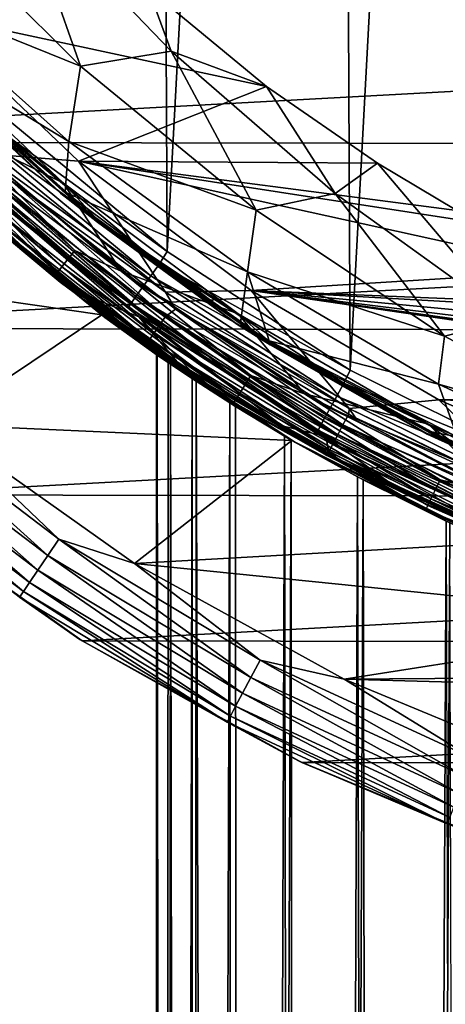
# Model space of a CAD drawing. Header units: metres. Extents: x -24 to 24, y -207 to 24.
# Tile 20 of 59: x -13.45 to -8.89, y -24.21 to -13.66. Entities that reach past the tile are written whole.
import ezdxf

# ---------------------------------------------------------------- set-up
doc = ezdxf.new("R2010")
doc.units = ezdxf.units.M
doc.layers.add('solid_12421093', color=7, linetype='CONTINUOUS')

msp = doc.modelspace()

# ---------------------------------------------------------------- linework, layer by layer
at = {"layer": 'solid_12421093'}
for points in [[(-9.912655, -17.410715, 325.938599), (-7.995856, 18.367764, 325.960052), (-10.076229, 17.31554, 325.936554)], [(-7.8268, -18.438597, 325.9617), (-7.995856, 18.367764, 325.960052), (-9.912655, -17.410715, 325.938599)], [(-11.873209, -16.139254, 325.911896), (-10.076229, 17.31554, 325.936554), (-12.028218, 16.025164, 325.909576)], [(-9.912655, -17.410715, 325.938599), (-10.076229, 17.31554, 325.936554), (-11.873209, -16.139254, 325.911896)], [(-13.6658, -14.656602, 325.88327), (-12.028218, 16.025164, 325.909576), (-13.809554, 14.520277, 325.880798)], [(-11.873209, -16.139254, 325.911896), (-12.028218, 16.025164, 325.909576), (-13.6658, -14.656602, 325.88327)], [(-14.525891, -12.435243, 300.175812), (-12.801902, -14.154086, 300.241669), (-13.451328, -12.305218, 301.634796)], [(-13.451328, -12.305218, 301.634796), (-11.829839, -13.992465, 301.494812), (-12.078407, -13.321868, 302)], [(-12.801902, -14.154086, 300.241669), (-11.829839, -13.992465, 301.494812), (-13.451328, -12.305218, 301.634796)], [(-14.688283, -13.388869, 298.697968), (-12.801902, -14.154086, 300.241669), (-14.525891, -12.435243, 300.175812)], [(-20.313705, -12.778351, -4), (20.275927, -12.837811, -4), (-18.765127, -14.962653, -4)], [(-18.765127, -14.962653, -4), (20.275927, -12.837811, -4), (18.714848, -15.025615, -4)], [(-14.688283, -13.388869, 298.697968), (-12.92573, -14.959914, 298.920013), (-12.801902, -14.154086, 300.241669)], [(-14.670915, -13.902308, 297.932098), (-12.92573, -14.959914, 298.920013), (-14.688283, -13.388869, 298.697968)], [(-12.078407, -13.321868, 302), (-10.810364, -14.369972, 302), (-14.493638, -13.583379, 302)], [(-11.829839, -13.992465, 301.494812), (-10.810364, -14.369972, 302), (-12.078407, -13.321868, 302)], [(-14.493638, -13.583379, 302), (-12.822458, -15.171534, 302), (-13.714033, -15.10135, 300)], [(-10.810364, -14.369972, 302), (-12.822458, -15.171534, 302), (-14.493638, -13.583379, 302)], [(-12.9855, -15.40804, 297.5), (-14.67965, -13.802948, 297.5), (-14.151306, -14.831773, 297.5)], [(-14.298202, -14.298202, 297.529297), (-14.67965, -13.802948, 297.5), (-12.9855, -15.40804, 297.5)], [(-13.016449, -15.5124, 297.73999), (-14.729317, -13.896393, 297.73999), (-14.705856, -13.921217, 297.600006)], [(-14.312031, -14.312031, 297.838165), (-14.729317, -13.896393, 297.73999), (-13.016449, -15.5124, 297.73999)], [(-12.994009, -15.531202, 297.600006), (-14.705856, -13.921217, 297.600006), (-14.298202, -14.298202, 297.529297)], [(-13.016449, -15.5124, 297.73999), (-14.705856, -13.921217, 297.600006), (-12.994009, -15.531202, 297.600006)], [(-14.670915, -13.902308, 297.932098), (-12.965813, -15.504419, 297.932709), (-12.92573, -14.959914, 298.920013)], [(-14.312031, -14.312031, 297.838165), (-12.965813, -15.504419, 297.932709), (-14.670915, -13.902308, 297.932098)], [(-12.801902, -14.154086, 300.241669), (-10.919602, -15.6979, 300.174652), (-11.829839, -13.992465, 301.494812)], [(-11.829839, -13.992465, 301.494812), (-10.072797, -15.519381, 301.217407), (-10.810364, -14.369972, 302)], [(-10.919602, -15.6979, 300.174652), (-10.072797, -15.519381, 301.217407), (-11.829839, -13.992465, 301.494812)], [(-12.92573, -14.959914, 298.920013), (-10.919602, -15.6979, 300.174652), (-12.801902, -14.154086, 300.241669)], [(-12.6196, -15.824478, 297.838165), (-12.965813, -15.504419, 297.932709), (-14.312031, -14.312031, 297.838165)], [(-12.6196, -15.824478, 297.838165), (-14.312031, -14.312031, 297.838165), (-13.016449, -15.5124, 297.73999)], [(-12.607407, -15.809188, 297.529297), (-14.298202, -14.298202, 297.529297), (-12.9855, -15.40804, 297.5)], [(-12.994009, -15.531202, 297.600006), (-14.298202, -14.298202, 297.529297), (-12.607407, -15.809188, 297.529297)], [(-10.810364, -14.369972, 302), (-9.619525, -15.192921, 302), (-12.822458, -15.171534, 302)], [(-10.072797, -15.519381, 301.217407), (-9.619525, -15.192921, 302), (-10.810364, -14.369972, 302)], [(-14.672545, -14.672545, 297.432953), (-12.937484, -16.223091, 297.432953), (-14.587195, -14.587195, 297.482971)], [(-14.587195, -14.587195, 297.482971), (-12.862226, -16.128721, 297.482971), (-14.151306, -14.831773, 297.5)], [(-12.937484, -16.223091, 297.432953), (-12.862226, -16.128721, 297.482971), (-14.587195, -14.587195, 297.482971)], [(-11.873209, -16.139254, 325.911896), (-13.6658, -14.656602, 325.88327), (-13.77089, -14.770301, 325.865295)], [(-14.802014, -14.802014, 297.249664), (-13.051642, -16.366241, 297.249664), (-14.74582, -14.74582, 297.353363)], [(-14.74582, -14.74582, 297.353363), (-13.002093, -16.30411, 297.353363), (-14.672545, -14.672545, 297.432953)], [(-13.051642, -16.366241, 297.249664), (-13.002093, -16.30411, 297.353363), (-14.74582, -14.74582, 297.353363)], [(-13.002093, -16.30411, 297.353363), (-12.937484, -16.223091, 297.432953), (-14.672545, -14.672545, 297.432953)], [(-14.837291, -14.837291, 297.128906), (-13.082747, -16.405247, 297.128906), (-14.802014, -14.802014, 297.249664)], [(-14.411075, -15.274846, 297), (-13.082747, -16.405247, 297.128906), (-14.837291, -14.837291, 297.128906)], [(-13.082747, -16.405247, 297.128906), (-13.051642, -16.366241, 297.249664), (-14.802014, -14.802014, 297.249664)], [(-12.9855, -15.40804, 297.5), (-14.151306, -14.831773, 297.5), (-12.365254, -16.35022, 297.5)], [(-12.862226, -16.128721, 297.482971), (-12.365254, -16.35022, 297.5), (-14.151306, -14.831773, 297.5)], [(-11.956437, -16.271074, 325.894501), (-13.77089, -14.770301, 325.865295), (-13.87772, -14.886381, 325.811096)], [(-11.873209, -16.139254, 325.911896), (-13.77089, -14.770301, 325.865295), (-11.956437, -16.271074, 325.894501)], [(-18.765127, -14.962653, -4), (18.714848, -15.025615, -4), (-16.980749, -16.960712, -4)], [(-12.04914, -16.398911, 325.840729), (-13.87772, -14.886381, 325.811096), (-13.977001, -14.995097, 325.719116)], [(-11.956437, -16.271074, 325.894501), (-13.87772, -14.886381, 325.811096), (-12.04914, -16.398911, 325.840729)], [(-12.965813, -15.504419, 297.932709), (-11.011604, -16.355534, 299.031586), (-12.92573, -14.959914, 298.920013)], [(-12.92573, -14.959914, 298.920013), (-11.011604, -16.355534, 299.031586), (-10.919602, -15.6979, 300.174652)], [(-16.980749, -16.960712, -4), (18.714848, -15.025615, -4), (16.918854, -17.022108, -4)], [(-12.135281, -16.518631, 325.749176), (-13.977001, -14.995097, 325.719116), (-14.059954, -15.086757, 325.593842)], [(-12.04914, -16.398911, 325.840729), (-13.977001, -14.995097, 325.719116), (-12.135281, -16.518631, 325.749176)], [(-14.119914, -15.153932, 325.445404), (-14.153993, -15.193403, 325.286896), (-12.288911, -16.737049, 325.317719)], [(-14.059954, -15.086757, 325.593842), (-14.119914, -15.153932, 325.445404), (-12.259317, -16.693565, 325.476074)], [(-12.259317, -16.693565, 325.476074), (-14.119914, -15.153932, 325.445404), (-12.288911, -16.737049, 325.317719)], [(-12.207265, -16.619574, 325.624268), (-14.059954, -15.086757, 325.593842), (-12.259317, -16.693565, 325.476074)], [(-12.135281, -16.518631, 325.749176), (-14.059954, -15.086757, 325.593842), (-12.207265, -16.619574, 325.624268)], [(-12.822458, -15.171534, 302), (-11.892457, -16.574957, 300), (-13.714033, -15.10135, 300)], [(-13.560692, -15.368087, 300), (-13.714033, -15.10135, 300), (-11.892457, -16.574957, 300)], [(-12.822458, -15.171534, 302), (-10.973228, -16.55599, 302), (-11.892457, -16.574957, 300)], [(-7.503676, -16.341816, 302), (-10.973228, -16.55599, 302), (-12.822458, -15.171534, 302)], [(-8.517174, -15.83723, 302), (-7.503676, -16.341816, 302), (-12.822458, -15.171534, 302)], [(-8.770171, -15.698126, 302), (-8.517174, -15.83723, 302), (-12.822458, -15.171534, 302)], [(-9.619525, -15.192921, 302), (-8.770171, -15.698126, 302), (-12.822458, -15.171534, 302)], [(-16.238804, -16.288076), (-12.572881, -16.818716), (-14.432011, -15.255338)], [(-14.432011, -15.255338), (-12.572881, -16.818716), (-14.411075, -15.274846, 297)], [(-14.411075, -15.274846, 297), (-12.540331, -16.844587, 297), (-13.082747, -16.405247, 297.128906)], [(-12.572881, -16.818716), (-12.540331, -16.844587, 297), (-14.411075, -15.274846, 297)], [(-12.288911, -16.737049, 325.317719), (-14.153993, -15.193403, 325.286896), (-14.024222, -15.33473, 325.142334)], [(-10.072797, -15.519381, 301.217407), (-8.200336, -16.868465, 300.805725), (-9.619525, -15.192921, 302)], [(-8.200336, -16.868465, 300.805725), (-8.770171, -15.698126, 302), (-9.619525, -15.192921, 302)], [(-14.024222, -15.33473, 325.142334), (-13.890883, -15.743524, 300.504364), (-12.852641, -16.564468, 303.899261)], [(-12.178029, -16.837999, 325.170227), (-14.024222, -15.33473, 325.142334), (-12.852641, -16.564468, 303.899261)], [(-12.288911, -16.737049, 325.317719), (-14.024222, -15.33473, 325.142334), (-12.178029, -16.837999, 325.170227)], [(-11.893455, -16.838285, 300.017151), (-13.646488, -15.4659, 300.017212), (-13.560692, -15.368087, 300)], [(-11.78483, -16.755575, 300), (-13.560692, -15.368087, 300), (-11.892457, -16.574957, 300)], [(-11.78483, -16.755575, 300), (-11.893455, -16.838285, 300.017151), (-13.560692, -15.368087, 300)], [(-11.962284, -16.937672, 300.067383), (-13.725782, -15.555766, 300.066956), (-13.646488, -15.4659, 300.017212)], [(-11.893455, -16.838285, 300.017151), (-11.962284, -16.937672, 300.067383), (-13.646488, -15.4659, 300.017212)], [(-11.111838, -16.807095, 297.5), (-12.9855, -15.40804, 297.5), (-12.365254, -16.35022, 297.5)], [(-12.607407, -15.809188, 297.529297), (-12.9855, -15.40804, 297.5), (-11.111838, -16.807095, 297.5)], [(-12.965813, -15.504419, 297.932709), (-11.08691, -16.899302, 297.932312), (-11.011604, -16.355534, 299.031586)], [(-12.6196, -15.824478, 297.838165), (-11.08691, -16.899302, 297.932312), (-12.965813, -15.504419, 297.932709)], [(-12.02133, -17.022928, 300.147278), (-13.794176, -15.633279, 300.14624), (-13.725782, -15.555766, 300.066956)], [(-11.962284, -16.937672, 300.067383), (-12.02133, -17.022928, 300.147278), (-13.725782, -15.555766, 300.066956)], [(-11.127557, -16.918629, 297.73999), (-13.016449, -15.5124, 297.73999), (-12.994009, -15.531202, 297.600006)], [(-12.6196, -15.824478, 297.838165), (-13.016449, -15.5124, 297.73999), (-11.127557, -16.918629, 297.73999)], [(-11.107165, -16.932022, 297.600006), (-12.994009, -15.531202, 297.600006), (-12.607407, -15.809188, 297.529297)], [(-11.127557, -16.918629, 297.73999), (-12.994009, -15.531202, 297.600006), (-11.107165, -16.932022, 297.600006)], [(-10.919602, -15.6979, 300.174652), (-8.90227, -17.047592, 299.975647), (-10.072797, -15.519381, 301.217407)], [(-8.90227, -17.047592, 299.975647), (-8.200336, -16.868465, 300.805725), (-10.072797, -15.519381, 301.217407)], [(-12.094821, -17.129044, 300.372498), (-13.880219, -15.730794, 300.372162), (-13.846887, -15.693018, 300.249969)], [(-12.066542, -17.088209, 300.251373), (-13.846887, -15.693018, 300.249969), (-13.794176, -15.633279, 300.14624)], [(-12.066542, -17.088209, 300.251373), (-12.094821, -17.129044, 300.372498), (-13.846887, -15.693018, 300.249969)], [(-12.02133, -17.022928, 300.147278), (-12.066542, -17.088209, 300.251373), (-13.794176, -15.633279, 300.14624)], [(-11.011604, -16.355534, 299.031586), (-8.90227, -17.047592, 299.975647), (-10.919602, -15.6979, 300.174652)], [(-13.880219, -15.730794, 300.372162), (-13.017984, -16.469336, 300.502869), (-13.890883, -15.743524, 300.504364)], [(-12.852641, -16.564468, 303.899261), (-13.890883, -15.743524, 300.504364), (-13.017984, -16.469336, 300.502869)], [(-13.880219, -15.730794, 300.372162), (-12.104228, -17.142626, 300.50238), (-13.017984, -16.469336, 300.502869)], [(-12.094821, -17.129044, 300.372498), (-12.104228, -17.142626, 300.50238), (-13.880219, -15.730794, 300.372162)], [(-10.768472, -17.137924, 297.838165), (-11.08691, -16.899302, 297.932312), (-12.6196, -15.824478, 297.838165)], [(-10.768472, -17.137924, 297.838165), (-12.6196, -15.824478, 297.838165), (-11.127557, -16.918629, 297.73999)], [(-10.758067, -17.121365, 297.529297), (-12.607407, -15.809188, 297.529297), (-11.111838, -16.807095, 297.5)], [(-11.107165, -16.932022, 297.600006), (-12.607407, -15.809188, 297.529297), (-10.758067, -17.121365, 297.529297)], [(-12.937484, -16.223091, 297.432953), (-11.039726, -17.569624, 297.432953), (-12.862226, -16.128721, 297.482971)], [(-12.862226, -16.128721, 297.482971), (-10.975508, -17.467421, 297.482971), (-12.365254, -16.35022, 297.5)], [(-11.039726, -17.569624, 297.432953), (-10.975508, -17.467421, 297.482971), (-12.862226, -16.128721, 297.482971)], [(-9.912655, -17.410715, 325.938599), (-11.873209, -16.139254, 325.911896), (-11.956437, -16.271074, 325.894501)], [(-13.002093, -16.30411, 297.353363), (-11.094858, -17.657366, 297.353363), (-12.937484, -16.223091, 297.432953)], [(-11.094858, -17.657366, 297.353363), (-11.039726, -17.569624, 297.432953), (-12.937484, -16.223091, 297.432953)], [(-16.238804, -16.288076), (-14.327189, -17.991259), (-12.572881, -16.818716)], [(-13.051642, -16.366241, 297.249664), (-11.137138, -17.724655, 297.249664), (-13.002093, -16.30411, 297.353363)], [(-11.137138, -17.724655, 297.249664), (-11.094858, -17.657366, 297.353363), (-13.002093, -16.30411, 297.353363)], [(-11.111838, -16.807095, 297.5), (-12.365254, -16.35022, 297.5), (-10.402249, -17.663368, 297.5)], [(-10.975508, -17.467421, 297.482971), (-10.402249, -17.663368, 297.5), (-12.365254, -16.35022, 297.5)], [(-9.979546, -17.550631, 325.9216), (-11.956437, -16.271074, 325.894501), (-12.04914, -16.398911, 325.840729)], [(-9.912655, -17.410715, 325.938599), (-11.956437, -16.271074, 325.894501), (-9.979546, -17.550631, 325.9216)], [(-7.503676, -16.341816, 302), (-6.569294, -16.739309, 302), (-10.973228, -16.55599, 302)], [(-13.082747, -16.405247, 297.128906), (-11.163681, -17.766897, 297.128906), (-13.051642, -16.366241, 297.249664)], [(-12.540331, -16.844587, 297), (-11.163681, -17.766897, 297.128906), (-13.082747, -16.405247, 297.128906)], [(-11.163681, -17.766897, 297.128906), (-11.137138, -17.724655, 297.249664), (-13.051642, -16.366241, 297.249664)], [(-10.05686, -17.688482, 325.868256), (-12.04914, -16.398911, 325.840729), (-12.135281, -16.518631, 325.749176)], [(-9.979546, -17.550631, 325.9216), (-12.04914, -16.398911, 325.840729), (-10.05686, -17.688482, 325.868256)], [(-11.08691, -16.899302, 297.932312), (-10.782083, -17.095367, 297.932373), (-11.011604, -16.355534, 299.031586)], [(-11.011604, -16.355534, 299.031586), (-8.968353, -17.559362, 299.031403), (-8.90227, -17.047592, 299.975647)], [(-10.782083, -17.095367, 297.932373), (-8.968353, -17.559362, 299.031403), (-11.011604, -16.355534, 299.031586)], [(-12.852641, -16.564468, 303.899261), (-13.017984, -16.469336, 300.502869), (-12.104228, -17.142626, 300.50238)], [(-10.12869, -17.817577, 325.777069), (-12.135281, -16.518631, 325.749176), (-12.207265, -16.619574, 325.624268)], [(-10.05686, -17.688482, 325.868256), (-12.135281, -16.518631, 325.749176), (-10.12869, -17.817577, 325.777069)], [(-10.973228, -16.55599, 302), (-9.92479, -17.821465, 300), (-11.892457, -16.574957, 300)], [(-10.973228, -16.55599, 302), (-8.962707, -17.7271, 302), (-9.92479, -17.821465, 300)], [(-3.133887, -17.707027, 302), (-8.962707, -17.7271, 302), (-10.973228, -16.55599, 302)], [(-3.827829, -17.570072, 302), (-3.133887, -17.707027, 302), (-10.973228, -16.55599, 302)], [(-4.011859, -17.528978, 302), (-3.827829, -17.570072, 302), (-10.973228, -16.55599, 302)], [(-4.852115, -17.315226, 302), (-4.011859, -17.528978, 302), (-10.973228, -16.55599, 302)], [(-5.693615, -17.057047, 302), (-4.852115, -17.315226, 302), (-10.973228, -16.55599, 302)], [(-6.366986, -16.8176, 302), (-5.693615, -17.057047, 302), (-10.973228, -16.55599, 302)], [(-6.569294, -16.739309, 302), (-6.366986, -16.8176, 302), (-10.973228, -16.55599, 302)], [(-11.448499, -17.557726, 303.843506), (-12.852641, -16.564468, 303.899261), (-12.104228, -17.142626, 300.50238)], [(-11.765381, -17.321625, 306.932007), (-12.852641, -16.564468, 303.899261), (-11.448499, -17.557726, 303.843506)], [(-12.178029, -16.837999, 325.170227), (-12.852641, -16.564468, 303.899261), (-11.765381, -17.321625, 306.932007)], [(-12.207265, -16.619574, 325.624268), (-12.259317, -16.693565, 325.476074), (-10.232161, -18.006233, 325.504547)], [(-10.188725, -17.92643, 325.652496), (-12.207265, -16.619574, 325.624268), (-10.232161, -18.006233, 325.504547)], [(-10.12869, -17.817577, 325.777069), (-12.207265, -16.619574, 325.624268), (-10.188725, -17.92643, 325.652496)], [(-11.78483, -16.755575, 300), (-11.892457, -16.574957, 300), (-9.92479, -17.821465, 300)], [(-12.259317, -16.693565, 325.476074), (-12.288911, -16.737049, 325.317719), (-10.256867, -18.053137, 325.346344)], [(-10.256867, -18.053137, 325.346344), (-12.288911, -16.737049, 325.317719), (-12.178029, -16.837999, 325.170227)], [(-10.232161, -18.006233, 325.504547), (-12.259317, -16.693565, 325.476074), (-10.256867, -18.053137, 325.346344)], [(-9.990007, -17.997263, 300.01709), (-11.893455, -16.838285, 300.017151), (-11.78483, -16.755575, 300)], [(-9.92906, -17.882915, 300), (-11.78483, -16.755575, 300), (-9.92479, -17.821465, 300)], [(-9.92906, -17.882915, 300), (-9.990007, -17.997263, 300.01709), (-11.78483, -16.755575, 300)], [(-14.327189, -17.991259), (-10.536911, -18.165129), (-12.572881, -16.818716)], [(-12.572881, -16.818716), (-10.536911, -18.165129), (-12.540331, -16.844587, 297)], [(-12.540331, -16.844587, 297), (-10.5, -18.186533, 297), (-11.163681, -17.766897, 297.128906)], [(-10.546941, -18.159351, 274.923828), (-10.5, -18.186533, 297), (-12.540331, -16.844587, 297)], [(-11.987273, -17.242542, 268.647461), (-12.540331, -16.844587, 297), (-10.536911, -18.165129)], [(-11.141481, -17.80077, 273.657288), (-10.546941, -18.159351, 274.923828), (-12.540331, -16.844587, 297)], [(-11.563709, -17.529421, 272.406342), (-11.141481, -17.80077, 273.657288), (-12.540331, -16.844587, 297)], [(-11.838706, -17.344885, 271.160889), (-11.563709, -17.529421, 272.406342), (-12.540331, -16.844587, 297)], [(-11.979151, -17.248188, 269.907074), (-11.838706, -17.344885, 271.160889), (-12.540331, -16.844587, 297)], [(-11.987273, -17.242542, 268.647461), (-11.979151, -17.248188, 269.907074), (-12.540331, -16.844587, 297)], [(-12.178029, -16.837999, 325.170227), (-11.765381, -17.321625, 306.932007), (-11.62381, -17.413158, 307.292816)], [(-12.178029, -16.837999, 325.170227), (-11.62381, -17.413158, 307.292816), (-10.642762, -18.00614, 309.596924)], [(-10.172796, -18.119806, 325.196442), (-12.178029, -16.837999, 325.170227), (-10.642762, -18.00614, 309.596924)], [(-10.256867, -18.053137, 325.346344), (-12.178029, -16.837999, 325.170227), (-10.172796, -18.119806, 325.196442)], [(-10.046643, -18.103872, 300.067139), (-11.962284, -16.937672, 300.067383), (-11.893455, -16.838285, 300.017151)], [(-9.990007, -17.997263, 300.01709), (-10.046643, -18.103872, 300.067139), (-11.893455, -16.838285, 300.017151)], [(-9.075518, -17.990417, 297.5), (-11.111838, -16.807095, 297.5), (-10.402249, -17.663368, 297.5)], [(-10.758067, -17.121365, 297.529297), (-11.111838, -16.807095, 297.5), (-9.075518, -17.990417, 297.5)], [(-8.90227, -17.047592, 299.975647), (-6.774852, -18.186472, 299.647095), (-8.200336, -16.868465, 300.805725)], [(-16.980749, -16.960712, -4), (16.918854, -17.022108, -4), (-14.985216, -18.745083, -4)], [(-10.095256, -18.195379, 300.14679), (-12.02133, -17.022928, 300.147278), (-11.962284, -16.937672, 300.067383)], [(-10.046643, -18.103872, 300.067139), (-10.095256, -18.195379, 300.14679), (-11.962284, -16.937672, 300.067383)], [(-9.088183, -18.096062, 297.73999), (-11.127557, -16.918629, 297.73999), (-11.107165, -16.932022, 297.600006)], [(-10.768472, -17.137924, 297.838165), (-11.127557, -16.918629, 297.73999), (-9.088183, -18.096062, 297.73999)], [(-9.070738, -18.104813, 297.600006), (-11.107165, -16.932022, 297.600006), (-10.758067, -17.121365, 297.529297)], [(-9.088183, -18.096062, 297.73999), (-11.107165, -16.932022, 297.600006), (-9.070738, -18.104813, 297.600006)], [(-10.768472, -17.137924, 297.838165), (-10.782083, -17.095367, 297.932373), (-11.08691, -16.899302, 297.932312)], [(-14.985216, -18.745083, -4), (16.918854, -17.022108, -4), (14.916563, -18.800089, -4)], [(-10.155904, -18.309538, 300.371399), (-12.094821, -17.129044, 300.372498), (-12.066542, -17.088209, 300.251373)], [(-10.132525, -18.265532, 300.25058), (-12.066542, -17.088209, 300.251373), (-12.02133, -17.022928, 300.147278)], [(-10.132525, -18.265532, 300.25058), (-10.155904, -18.309538, 300.371399), (-12.066542, -17.088209, 300.251373)], [(-10.095256, -18.195379, 300.14679), (-10.132525, -18.265532, 300.25058), (-12.02133, -17.022928, 300.147278)], [(-8.968353, -17.559362, 299.031403), (-6.774852, -18.186472, 299.647095), (-8.90227, -17.047592, 299.975647)], [(-12.094821, -17.129044, 300.372498), (-11.151717, -17.761768, 300.50174), (-12.104228, -17.142626, 300.50238)], [(-11.448499, -17.557726, 303.843506), (-12.104228, -17.142626, 300.50238), (-11.151717, -17.761768, 300.50174)], [(-12.094821, -17.129044, 300.372498), (-10.163795, -18.324392, 300.501007), (-11.151717, -17.761768, 300.50174)], [(-10.155904, -18.309538, 300.371399), (-10.163795, -18.324392, 300.501007), (-12.094821, -17.129044, 300.372498)], [(-10.782083, -17.095367, 297.932373), (-8.767524, -18.123384, 298.118774), (-8.968353, -17.559362, 299.031403)], [(-9.058001, -18.068016, 297.932648), (-8.767524, -18.123384, 298.118774), (-10.782083, -17.095367, 297.932373)], [(-10.768472, -17.137924, 297.838165), (-9.058001, -18.068016, 297.932648), (-10.782083, -17.095367, 297.932373)], [(-8.781923, -18.235851, 297.838165), (-9.058001, -18.068016, 297.932648), (-10.768472, -17.137924, 297.838165)], [(-8.781923, -18.235851, 297.838165), (-10.768472, -17.137924, 297.838165), (-9.088183, -18.096062, 297.73999)], [(-8.773438, -18.218231, 297.529297), (-10.758067, -17.121365, 297.529297), (-9.075518, -17.990417, 297.5)], [(-9.070738, -18.104813, 297.600006), (-10.758067, -17.121365, 297.529297), (-8.773438, -18.218231, 297.529297)], [(-12, -159.199997, 269.200012), (-11.979151, -17.248188, 269.907074), (-11.987273, -17.242542, 268.647461)], [(-11.897338, -159.199997, 267.633698), (-12, -159.199997, 269.200012), (-11.987273, -17.242542, 268.647461)], [(-12, -159.199997, 269.200012), (-11.897338, -159.199997, 270.766327), (-11.979151, -17.248188, 269.907074)], [(-11.863095, -17.328213, 267.392517), (-11.987273, -17.242542, 268.647461), (-10.536911, -18.165129)], [(-11.897338, -159.199997, 267.633698), (-11.987273, -17.242542, 268.647461), (-11.863095, -17.328213, 267.392517)], [(-11.897338, -159.199997, 270.766327), (-11.838706, -17.344885, 271.160889), (-11.979151, -17.248188, 269.907074)], [(-11.897338, -159.199997, 267.633698), (-11.863095, -17.328213, 267.392517), (-11.606511, -17.501112, 266.152222)], [(-11.897338, -159.199997, 270.766327), (-11.59111, -159.199997, 272.305817), (-11.838706, -17.344885, 271.160889)], [(-11.606511, -17.501112, 266.152222), (-11.863095, -17.328213, 267.392517), (-10.536911, -18.165129)], [(-11.59111, -159.199997, 272.305817), (-11.563709, -17.529421, 272.406342), (-11.838706, -17.344885, 271.160889)], [(-11.62381, -17.413158, 307.292816), (-11.765381, -17.321625, 306.932007), (-11.448499, -17.557726, 303.843506)], [(-11.59111, -159.199997, 266.094177), (-11.897338, -159.199997, 267.633698), (-11.606511, -17.501112, 266.152222)], [(-10.035929, -18.367184, 307.207153), (-11.62381, -17.413158, 307.292816), (-11.448499, -17.557726, 303.843506)], [(-10.642762, -18.00614, 309.596924), (-11.62381, -17.413158, 307.292816), (-10.035929, -18.367184, 307.207153)], [(-11.203759, -17.761639, 264.901642), (-11.606511, -17.501112, 266.152222), (-10.536911, -18.165129)], [(-11.59111, -159.199997, 266.094177), (-11.606511, -17.501112, 266.152222), (-11.203759, -17.761639, 264.901642)], [(-11.039726, -17.569624, 297.432953), (-9.003137, -18.695206, 297.432953), (-10.975508, -17.467421, 297.482971)], [(-10.975508, -17.467421, 297.482971), (-8.950766, -18.586456, 297.482971), (-10.402249, -17.663368, 297.5)], [(-9.003137, -18.695206, 297.432953), (-8.950766, -18.586456, 297.482971), (-10.975508, -17.467421, 297.482971)], [(-7.8268, -18.438597, 325.9617), (-9.912655, -17.410715, 325.938599), (-9.979546, -17.550631, 325.9216)], [(-11.59111, -159.199997, 272.305817), (-11.086555, -159.199997, 273.792206), (-11.563709, -17.529421, 272.406342)], [(-11.086555, -159.199997, 273.792206), (-11.141481, -17.80077, 273.657288), (-11.563709, -17.529421, 272.406342)], [(-9.951056, -18.427759, 303.786926), (-11.448499, -17.557726, 303.843506), (-11.151717, -17.761768, 300.50174)], [(-10.035929, -18.367184, 307.207153), (-11.448499, -17.557726, 303.843506), (-9.951056, -18.427759, 303.786926)], [(-11.094858, -17.657366, 297.353363), (-9.048098, -18.788568, 297.353363), (-11.039726, -17.569624, 297.432953)], [(-9.048098, -18.788568, 297.353363), (-9.003137, -18.695206, 297.432953), (-11.039726, -17.569624, 297.432953)], [(-7.867063, -18.591635, 325.94516), (-9.979546, -17.550631, 325.9216), (-10.05686, -17.688482, 325.868256)], [(-7.8268, -18.438597, 325.9617), (-9.979546, -17.550631, 325.9216), (-7.867063, -18.591635, 325.94516)], [(-8.968353, -17.559362, 299.031403), (-6.819935, -18.557283, 298.919434), (-6.774852, -18.186472, 299.647095)], [(-8.767524, -18.123384, 298.118774), (-6.819935, -18.557283, 298.919434), (-8.968353, -17.559362, 299.031403)], [(-15.170906, -17.860571, -0.099129), (-13.150906, -19.396135, -0.099129), (-15.033941, -17.699324, -0.025072)], [(-15.033941, -17.699324, -0.025072), (-13.032178, -19.221025, -0.025072), (-14.327189, -17.991259)], [(-13.150906, -19.396135, -0.099129), (-13.032178, -19.221025, -0.025072), (-15.033941, -17.699324, -0.025072)], [(-11.137138, -17.724655, 297.249664), (-9.082579, -18.86017, 297.249664), (-11.094858, -17.657366, 297.353363)], [(-9.082579, -18.86017, 297.249664), (-9.048098, -18.788568, 297.353363), (-11.094858, -17.657366, 297.353363)], [(-9.075518, -17.990417, 297.5), (-10.402249, -17.663368, 297.5), (-8.31375, -18.738033, 297.5)], [(-8.950766, -18.586456, 297.482971), (-8.31375, -18.738033, 297.5), (-10.402249, -17.663368, 297.5)], [(-7.927936, -18.737629, 325.892181), (-10.05686, -17.688482, 325.868256), (-10.12869, -17.817577, 325.777069)], [(-7.867063, -18.591635, 325.94516), (-10.05686, -17.688482, 325.868256), (-7.927936, -18.737629, 325.892181)], [(-3.133887, -17.707027, 302), (-2.979807, -17.733477, 302), (-8.962707, -17.7271, 302)], [(-11.086555, -159.199997, 264.607788), (-11.59111, -159.199997, 266.094177), (-11.203759, -17.761639, 264.901642)], [(-10.616404, -18.11883, 263.606079), (-11.203759, -17.761639, 264.901642), (-10.536911, -18.165129)], [(-11.086555, -159.199997, 264.607788), (-11.203759, -17.761639, 264.901642), (-10.616404, -18.11883, 263.606079)], [(-11.163681, -17.766897, 297.128906), (-9.104225, -18.905119, 297.128906), (-11.137138, -17.724655, 297.249664)], [(-10.5, -18.186533, 297), (-9.104225, -18.905119, 297.128906), (-11.163681, -17.766897, 297.128906)], [(-9.951056, -18.427759, 303.786926), (-11.151717, -17.761768, 300.50174), (-10.163795, -18.324392, 300.501007)], [(-11.086555, -159.199997, 273.792206), (-10.546941, -18.159351, 274.923828), (-11.141481, -17.80077, 273.657288)], [(-9.104225, -18.905119, 297.128906), (-9.082579, -18.86017, 297.249664), (-11.137138, -17.724655, 297.249664)], [(-7.984475, -18.87434, 325.801361), (-10.12869, -17.817577, 325.777069), (-10.188725, -17.92643, 325.652496)], [(-7.927936, -18.737629, 325.892181), (-10.12869, -17.817577, 325.777069), (-7.984475, -18.87434, 325.801361)], [(-9.856097, -17.921474, 300), (-9.92906, -17.882915, 300), (-9.92479, -17.821465, 300)], [(-8.962707, -17.7271, 302), (-7.802188, -18.849035, 300), (-9.92479, -17.821465, 300)], [(-7.920658, -18.803335, 300), (-9.92479, -17.821465, 300), (-7.802188, -18.849035, 300)], [(-9.856097, -17.921474, 300), (-9.92479, -17.821465, 300), (-7.920658, -18.803335, 300)], [(-8.962707, -17.7271, 302), (-6.831794, -18.650578, 302), (-7.802188, -18.849035, 300)], [(0, -17.982216, 302), (-6.831794, -18.650578, 302), (-8.962707, -17.7271, 302)], [(-0.543872, -17.972672, 302), (0, -17.982216, 302), (-8.962707, -17.7271, 302)], [(-1.063888, -17.950451, 302), (-0.543872, -17.972672, 302), (-8.962707, -17.7271, 302)], [(-1.150019, -17.945404, 302), (-1.063888, -17.950451, 302), (-8.962707, -17.7271, 302)], [(-1.658472, -17.905802, 302), (-1.150019, -17.945404, 302), (-8.962707, -17.7271, 302)], [(-2.185155, -17.848955, 302), (-1.658472, -17.905802, 302), (-8.962707, -17.7271, 302)], [(-2.25823, -17.839993, 302), (-2.185155, -17.848955, 302), (-8.962707, -17.7271, 302)], [(-2.979807, -17.733477, 302), (-2.25823, -17.839993, 302), (-8.962707, -17.7271, 302)], [(-15.293751, -18.005196, -0.218448), (-13.257394, -19.553192, -0.218448), (-15.170906, -17.860571, -0.099129)], [(-13.257394, -19.553192, -0.218448), (-13.150906, -19.396135, -0.099129), (-15.170906, -17.860571, -0.099129)], [(-10.188725, -17.92643, 325.652496), (-10.232161, -18.006233, 325.504547), (-8.065972, -19.07415, 325.529297)], [(-8.031744, -18.98962, 325.677063), (-10.188725, -17.92643, 325.652496), (-8.065972, -19.07415, 325.529297)], [(-7.984475, -18.87434, 325.801361), (-10.188725, -17.92643, 325.652496), (-8.031744, -18.98962, 325.677063)], [(-9.92906, -17.882915, 300), (-7.963925, -18.925268, 300.016998), (-9.990007, -17.997263, 300.01709)], [(-9.856097, -17.921474, 300), (-7.963925, -18.925268, 300.016998), (-9.92906, -17.882915, 300)], [(-9.856097, -17.921474, 300), (-7.920658, -18.803335, 300), (-7.963925, -18.925268, 300.016998)], [(-15.396303, -18.125929, -0.377037), (-13.346292, -19.684307, -0.377037), (-15.293751, -18.005196, -0.218448)], [(-13.346292, -19.684307, -0.377037), (-13.257394, -19.553192, -0.218448), (-15.293751, -18.005196, -0.218448)], [(-14.327189, -17.991259), (-12.223896, -19.482138), (-10.536911, -18.165129)], [(-13.032178, -19.221025, -0.025072), (-12.223896, -19.482138), (-14.327189, -17.991259)], [(-10.143153, -18.281727, 310.650024), (-10.642762, -18.00614, 309.596924), (-10.035929, -18.367184, 307.207153)], [(-10.172796, -18.119806, 325.196442), (-10.642762, -18.00614, 309.596924), (-10.143153, -18.281727, 310.650024)], [(-10.232161, -18.006233, 325.504547), (-10.256867, -18.053137, 325.346344), (-8.085456, -19.123837, 325.371216)], [(-8.065972, -19.07415, 325.529297), (-10.232161, -18.006233, 325.504547), (-8.085456, -19.123837, 325.371216)], [(-9.990007, -17.997263, 300.01709), (-8.0076, -19.037556, 300.066833), (-10.046643, -18.103872, 300.067139)], [(-9.990007, -17.997263, 300.01709), (-7.963925, -18.925268, 300.016998), (-8.0076, -19.037556, 300.066833)], [(-6.91763, -18.923573, 297.5), (-9.075518, -17.990417, 297.5), (-8.31375, -18.738033, 297.5)], [(-8.773438, -18.218231, 297.529297), (-9.075518, -17.990417, 297.5), (-6.91763, -18.923573, 297.5)], [(-15.473412, -18.216707, -0.566925), (-13.413133, -19.78289, -0.566925), (-15.396303, -18.125929, -0.377037)], [(-13.413133, -19.78289, -0.566925), (-13.346292, -19.684307, -0.377037), (-15.396303, -18.125929, -0.377037)], [(-10.392304, -159.199997, 263.200012), (-11.086555, -159.199997, 264.607788), (-10.616404, -18.11883, 263.606079)], [(-9.834032, -18.555101, 262.32309), (-10.616404, -18.11883, 263.606079), (-10.536911, -18.165129)], [(-10.392304, -159.199997, 263.200012), (-10.616404, -18.11883, 263.606079), (-9.834032, -18.555101, 262.32309)], [(-8.085456, -19.123837, 325.371216), (-10.256867, -18.053137, 325.346344), (-10.172796, -18.119806, 325.196442)], [(-10.172796, -18.119806, 325.196442), (-10.143153, -18.281727, 310.650024), (-9.48717, -18.618145, 311.920166)], [(-10.172796, -18.119806, 325.196442), (-9.48717, -18.618145, 311.920166), (-8.323817, -19.147816, 313.886749)], [(-8.040309, -19.161383, 325.218506), (-10.172796, -18.119806, 325.196442), (-8.323817, -19.147816, 313.886749)], [(-8.085456, -19.123837, 325.371216), (-10.172796, -18.119806, 325.196442), (-8.040309, -19.161383, 325.218506)], [(-10.046643, -18.103872, 300.067139), (-8.045118, -19.134014, 300.146149), (-10.095256, -18.195379, 300.14679)], [(-10.046643, -18.103872, 300.067139), (-8.0076, -19.037556, 300.066833), (-8.045118, -19.134014, 300.146149)], [(-6.925908, -19.028776, 297.73999), (-9.088183, -18.096062, 297.73999), (-9.070738, -18.104813, 297.600006)], [(-8.781923, -18.235851, 297.838165), (-9.088183, -18.096062, 297.73999), (-6.925908, -19.028776, 297.73999)], [(-6.912151, -19.033777, 297.600006), (-9.070738, -18.104813, 297.600006), (-8.773438, -18.218231, 297.529297)], [(-6.925908, -19.028776, 297.73999), (-9.070738, -18.104813, 297.600006), (-6.912151, -19.033777, 297.600006)], [(-9.058001, -18.068016, 297.932648), (-6.904224, -18.995668, 297.932465), (-8.767524, -18.123384, 298.118774)], [(-8.781923, -18.235851, 297.838165), (-6.904224, -18.995668, 297.932465), (-9.058001, -18.068016, 297.932648)], [(-13.454559, -19.84399, -0.778573), (-13.413133, -19.78289, -0.566925), (-15.473412, -18.216707, -0.566925)], [(-12.223896, -19.482138), (-8.352492, -19.266068), (-10.536911, -18.165129)], [(-11.086555, -159.199997, 273.792206), (-10.392304, -159.199997, 275.200012), (-10.546941, -18.159351, 274.923828)], [(-10.546941, -18.159351, 274.923828), (-9.773738, -18.586931, 276.162323), (-10.5, -18.186533, 297)], [(-10.392304, -159.199997, 275.200012), (-9.773738, -18.586931, 276.162323), (-10.546941, -18.159351, 274.923828)], [(-9.834032, -18.555101, 262.32309), (-10.536911, -18.165129), (-8.352492, -19.266068)], [(-10.5, -18.186533, 297), (-8.317675, -19.282537, 297), (-9.104225, -18.905119, 297.128906)], [(-8.846485, -19.045727, 277.308014), (-8.317675, -19.282537, 297), (-10.5, -18.186533, 297)], [(-9.773738, -18.586931, 276.162323), (-8.846485, -19.045727, 277.308014), (-10.5, -18.186533, 297)], [(-10.095256, -18.195379, 300.14679), (-8.073929, -19.208084, 300.249512), (-10.132525, -18.265532, 300.25058)], [(-10.095256, -18.195379, 300.14679), (-8.045118, -19.134014, 300.146149), (-8.073929, -19.208084, 300.249512)], [(-10.155904, -18.309538, 300.371399), (-9.147361, -18.826794, 300.500092), (-10.163795, -18.324392, 300.501007)], [(-9.951056, -18.427759, 303.786926), (-10.163795, -18.324392, 300.501007), (-9.147361, -18.826794, 300.500092)], [(-10.132525, -18.265532, 300.25058), (-8.092072, -19.254728, 300.369904), (-10.155904, -18.309538, 300.371399)], [(-10.155904, -18.309538, 300.371399), (-8.098315, -19.270777, 300.499146), (-9.147361, -18.826794, 300.500092)], [(-10.155904, -18.309538, 300.371399), (-8.092072, -19.254728, 300.369904), (-8.098315, -19.270777, 300.499146)], [(-8.712576, -19.000467, 310.544861), (-10.143153, -18.281727, 310.650024), (-10.035929, -18.367184, 307.207153)], [(-9.48717, -18.618145, 311.920166), (-10.143153, -18.281727, 310.650024), (-8.712576, -19.000467, 310.544861)], [(-10.132525, -18.265532, 300.25058), (-8.073929, -19.208084, 300.249512), (-8.092072, -19.254728, 300.369904)], [(-8.354292, -19.16868, 307.139008), (-10.035929, -18.367184, 307.207153), (-9.951056, -18.427759, 303.786926)], [(-8.712576, -19.000467, 310.544861), (-10.035929, -18.367184, 307.207153), (-8.354292, -19.16868, 307.139008)], [(-8.377112, -19.162186, 303.729706), (-9.951056, -18.427759, 303.786926), (-9.147361, -18.826794, 300.500092)], [(-8.354292, -19.16868, 307.139008), (-9.951056, -18.427759, 303.786926), (-8.377112, -19.162186, 303.729706)], [(-9.52024, -159.199997, 261.894867), (-10.392304, -159.199997, 263.200012), (-9.834032, -18.555101, 262.32309)], [(-8.886166, -19.027245, 261.135498), (-9.834032, -18.555101, 262.32309), (-8.352492, -19.266068)], [(-9.52024, -159.199997, 261.894867), (-9.834032, -18.555101, 262.32309), (-8.886166, -19.027245, 261.135498)], [(-10.392304, -159.199997, 275.200012), (-9.52024, -159.199997, 276.505127), (-9.773738, -18.586931, 276.162323)], [(-9.52024, -159.199997, 276.505127), (-8.846485, -19.045727, 277.308014), (-9.773738, -18.586931, 276.162323)], [(-8.323817, -19.147816, 313.886749), (-9.48717, -18.618145, 311.920166), (-8.712576, -19.000467, 310.544861)], [(-9.003137, -18.695206, 297.432953), (-6.853328, -19.585686, 297.432953), (-8.950766, -18.586456, 297.482971)], [(-8.950766, -18.586456, 297.482971), (-6.813462, -19.471756, 297.482971), (-8.31375, -18.738033, 297.5)], [(-6.853328, -19.585686, 297.432953), (-6.813462, -19.471756, 297.482971), (-8.950766, -18.586456, 297.482971)], [(-14.996916, -18.737463, -1), (-12.809175, -20.295937, -1), (-13.454559, -19.84399, -0.778573)], [(-14.985216, -18.745083, -4), (-12.809175, -20.295937, -1), (-14.996916, -18.737463, -1)], [(-14.985216, -18.745083, -4), (-12.784204, -20.311071, -4), (-12.809175, -20.295937, -1)], [(-14.985216, -18.745083, -4), (14.916563, -18.800089, -4), (-12.784204, -20.311071, -4)], [(-9.048098, -18.788568, 297.353363), (-6.887553, -19.683496, 297.353363), (-9.003137, -18.695206, 297.432953)], [(-6.887553, -19.683496, 297.353363), (-6.853328, -19.585686, 297.432953), (-9.003137, -18.695206, 297.432953)], [(-12.784204, -20.311071, -4), (14.916563, -18.800089, -4), (12.713661, -20.355228, -4)], [(-8.377112, -19.162186, 303.729706), (-9.147361, -18.826794, 300.500092), (-8.098315, -19.270777, 300.499146)], [(-9.104225, -18.905119, 297.128906), (-6.930278, -19.805597, 297.128906), (-9.082579, -18.86017, 297.249664)], [(-9.082579, -18.86017, 297.249664), (-6.913801, -19.758507, 297.249664), (-9.048098, -18.788568, 297.353363)], [(-6.930278, -19.805597, 297.128906), (-6.913801, -19.758507, 297.249664), (-9.082579, -18.86017, 297.249664)], [(-6.913801, -19.758507, 297.249664), (-6.887553, -19.683496, 297.353363), (-9.048098, -18.788568, 297.353363)], [(-8.317675, -19.282537, 297), (-6.930278, -19.805597, 297.128906), (-9.104225, -18.905119, 297.128906)], [(-8.485281, -159.199997, 260.714722), (-9.52024, -159.199997, 261.894867), (-8.886166, -19.027245, 261.135498)], [(-9.52024, -159.199997, 276.505127), (-8.485281, -159.199997, 277.685272), (-8.846485, -19.045727, 277.308014)], [(-13.150906, -19.396135, -0.099129), (-10.976724, -20.704298, -0.099129), (-13.032178, -19.221025, -0.025072)], [(-13.032178, -19.221025, -0.025072), (-10.877625, -20.517378, -0.025072), (-12.223896, -19.482138)], [(-10.976724, -20.704298, -0.099129), (-10.877625, -20.517378, -0.025072), (-13.032178, -19.221025, -0.025072)], [(-12.223896, -19.482138), (-6.058692, -20.106831), (-8.352492, -19.266068)], [(-13.257394, -19.553192, -0.218448), (-11.065606, -20.871948, -0.218448), (-13.150906, -19.396135, -0.099129)], [(-11.065606, -20.871948, -0.218448), (-10.976724, -20.704298, -0.099129), (-13.150906, -19.396135, -0.099129)], [(-12.223896, -19.482138), (-9.978355, -20.721722), (-6.058692, -20.106831)], [(-10.877625, -20.517378, -0.025072), (-9.978355, -20.721722), (-12.223896, -19.482138)], [(-13.346292, -19.684307, -0.377037), (-11.139807, -21.011906, -0.377037), (-13.257394, -19.553192, -0.218448)], [(-11.139807, -21.011906, -0.377037), (-11.065606, -20.871948, -0.218448), (-13.257394, -19.553192, -0.218448)], [(-13.413133, -19.78289, -0.566925), (-11.195598, -21.117138, -0.566925), (-13.346292, -19.684307, -0.377037)], [(-11.195598, -21.117138, -0.566925), (-11.139807, -21.011906, -0.377037), (-13.346292, -19.684307, -0.377037)], [(-13.454559, -19.84399, -0.778573), (-11.230175, -21.182358, -0.778573), (-13.413133, -19.78289, -0.566925)], [(-11.230175, -21.182358, -0.778573), (-11.195598, -21.117138, -0.566925), (-13.413133, -19.78289, -0.566925)], [(-12.809175, -20.295937, -1), (-11.230175, -21.182358, -0.778573), (-13.454559, -19.84399, -0.778573)], [(-9.978355, -20.721722), (-3.67573, -20.674896), (-6.058692, -20.106831)], [(-12.809175, -20.295937, -1), (-10.460985, -21.60018, -1), (-11.230175, -21.182358, -0.778573)], [(-12.784204, -20.311071, -4), (-10.460985, -21.60018, -1), (-12.809175, -20.295937, -1)], [(-12.784204, -20.311071, -4), (-10.431182, -21.613234, -4), (-10.460985, -21.60018, -1)], [(-12.784204, -20.311071, -4), (12.713661, -20.355228, -4), (-10.431182, -21.613234, -4)], [(-10.431182, -21.613234, -4), (12.713661, -20.355228, -4), (10.363387, -21.646151, -4)], [(-10.976724, -20.704298, -0.099129), (-8.673849, -21.76972, -0.099129), (-10.877625, -20.517378, -0.025072)], [(-10.877625, -20.517378, -0.025072), (-8.595541, -21.573181, -0.025072), (-9.978355, -20.721722)], [(-8.673849, -21.76972, -0.099129), (-8.595541, -21.573181, -0.025072), (-10.877625, -20.517378, -0.025072)], [(-9.978355, -20.721722), (-1.255261, -20.962036), (-3.67573, -20.674896)], [(-11.065606, -20.871948, -0.218448), (-8.744084, -21.945997, -0.218448), (-10.976724, -20.704298, -0.099129)], [(-8.744084, -21.945997, -0.218448), (-8.673849, -21.76972, -0.099129), (-10.976724, -20.704298, -0.099129)], [(-9.978355, -20.721722), (-7.60005, -21.70779), (-1.255261, -20.962036)], [(-8.595541, -21.573181, -0.025072), (-7.60005, -21.70779), (-9.978355, -20.721722)], [(-11.139807, -21.011906, -0.377037), (-8.802718, -22.093157, -0.377037), (-11.065606, -20.871948, -0.218448)], [(-8.802718, -22.093157, -0.377037), (-8.744084, -21.945997, -0.218448), (-11.065606, -20.871948, -0.218448)], [(-11.195598, -21.117138, -0.566925), (-8.846805, -22.203806, -0.566925), (-11.139807, -21.011906, -0.377037)], [(-8.846805, -22.203806, -0.566925), (-8.802718, -22.093157, -0.377037), (-11.139807, -21.011906, -0.377037)], [(-11.230175, -21.182358, -0.778573), (-8.874127, -22.272381, -0.778573), (-11.195598, -21.117138, -0.566925)], [(-10.460985, -21.60018, -1), (-8.874127, -22.272381, -0.778573), (-11.230175, -21.182358, -0.778573)], [(-8.874127, -22.272381, -0.778573), (-8.846805, -22.203806, -0.566925), (-11.195598, -21.117138, -0.566925)], [(-10.460985, -21.60018, -1), (-7.981759, -22.633858, -1), (-8.874127, -22.272381, -0.778573)], [(-10.431182, -21.613234, -4), (-7.981759, -22.633858, -1), (-10.460985, -21.60018, -1)], [(-10.431182, -21.613234, -4), (-7.937033, -22.649223, -4), (-7.981759, -22.633858, -1)], [(-10.431182, -21.613234, -4), (10.363387, -21.646151, -4), (-7.937033, -22.649223, -4)]]:
    msp.add_3dface(points, dxfattribs=at)

doc.saveas('drawing.dxf')
